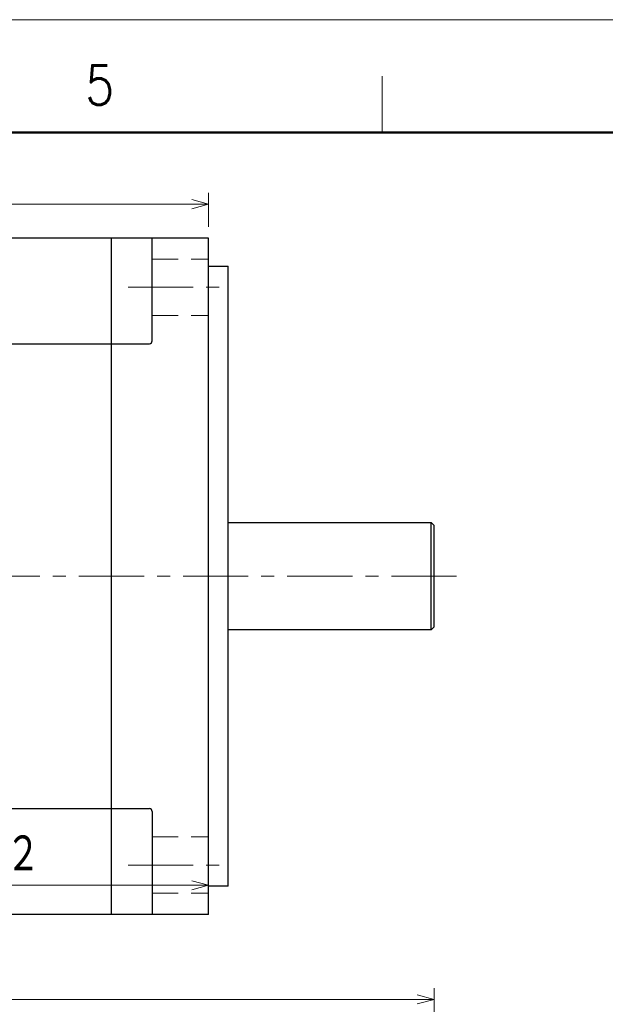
# Model space of a CAD drawing. Header units: millimetres. Extents: x 0 to 840, y 0 to 594.
# Tile 116 of 148: x 456 to 560, y 419 to 594. Entities that reach past the tile are written whole.
import ezdxf

# ---------------------------------------------------------------- set-up
doc = ezdxf.new("R2010")
doc.units = ezdxf.units.MM
doc.header["$LTSCALE"] = 0.36378
doc.linetypes.add('CENTER', pattern=[50.8, 31.75, -6.35, 6.35, -6.35])
doc.linetypes.add('DASHED', pattern=[19.05, 12.7, -6.35])
doc.layers.add('NoLayerName_001', color=7, linetype='Continuous')
doc.styles.get("Standard").update_dxf_attribs({"font": 'txt', "bigfont": 'extfont2'})
doc.dimstyles.get("Standard").update_dxf_attribs({"dimtxt": 2.5, "dimasz": 2.5, "dimexe": 1, "dimexo": 1, "dimtad": 1, "dimdec": 3, "dimzin": 0, "dimdsep": 46, "dimtxsty": 'Standard', "dimcen": 2.5, "dimadec": 3, "dimazin": 0, "dimtfac": 0.75, "dimtdec": 3, "dimtmove": 0, "dimatfit": 3, "dimfxl": 1, "dimarcsym": 0})

# ---------------------------------------------------------------- blocks, each defined once
blk = doc.blocks.new('_OPEN30')
at = {"color": 0, "linetype": 'ByBlock', "lineweight": -2}
for p, q in [((-1, 0.267949), (0, 0)), ((0, 0), (-1, -0.267949)), ((0, 0), (-1, 0))]:
    blk.add_line(p, q, dxfattribs=at)
blk = doc.blocks.new('*D67')
at = {"layer": 'Defpoints', "color": 0}
for p in [(489.2, 561.27), (489.2, 555.26), (346.6, 535.88)]:
    blk.add_point(p, dxfattribs=at)
at = {"layer": 'NoLayerName_001', "color": 0, "linetype": 'Continuous', "lineweight": 13}
for p, q in [((346.6, 537.88), (346.6, 563.27)), ((489.2, 557.26), (489.2, 563.27)), ((349.6, 561.27), (486.2, 561.27))]:
    blk.add_line(p, q, dxfattribs=at)
at = {"layer": 'NoLayerName_001', "color": 0, "lineweight": 13, "xscale": 3, "yscale": 3, "zscale": 3, "rotation": 180}
blk.add_blockref('_OPEN30', (346.6, 561.27), dxfattribs=at)
at = {"layer": 'NoLayerName_001', "color": 0, "lineweight": 13, "xscale": 3, "yscale": 3, "zscale": 3}
blk.add_blockref('_OPEN30', (489.2, 561.27), dxfattribs=at)
at = {"layer": 'NoLayerName_001', "color": 0, "lineweight": 13, "insert": (417.9, 566.77), "char_height": 7, "attachment_point": 5}
blk.add_mtext('\\W0.8000;１４３', dxfattribs=at)
blk = doc.blocks.new('*D72')
at = {"layer": 'Defpoints', "color": 0}
for p in [(333.1, 420.16), (333.1, 336.61), (529.2, 287.42)]:
    blk.add_point(p, dxfattribs=at)
at = {"layer": 'NoLayerName_001', "color": 0, "linetype": 'Continuous', "lineweight": 13}
for p, q in [((333.1, 338.61), (333.1, 422.16)), ((529.2, 289.42), (529.2, 422.16)), ((526.2, 420.16), (336.1, 420.16))]:
    blk.add_line(p, q, dxfattribs=at)
at = {"layer": 'NoLayerName_001', "color": 0, "lineweight": 13, "xscale": 3, "yscale": 3, "zscale": 3, "rotation": 180}
blk.add_blockref('_OPEN30', (333.1, 420.16), dxfattribs=at)
at = {"layer": 'NoLayerName_001', "color": 0, "lineweight": 13, "xscale": 3, "yscale": 3, "zscale": 3}
blk.add_blockref('_OPEN30', (529.2, 420.16), dxfattribs=at)
at = {"layer": 'NoLayerName_001', "color": 0, "lineweight": 13, "insert": (431.15, 425.66), "char_height": 7, "attachment_point": 5}
blk.add_mtext('\\W0.8000;Ｌ', dxfattribs=at)
blk = doc.blocks.new('*D76')
at = {"layer": 'Defpoints', "color": 0}
for p in [(417.25, 495.26), (489.2, 440.42), (489.2, 435.26)]:
    blk.add_point(p, dxfattribs=at)
at = {"layer": 'NoLayerName_001', "color": 0, "linetype": 'Continuous', "lineweight": 13}
for p, q in [((417.25, 493.26), (417.25, 438.42)), ((489.2, 437.26), (489.2, 442.42)), ((420.25, 440.42), (486.2, 440.42))]:
    blk.add_line(p, q, dxfattribs=at)
at = {"layer": 'NoLayerName_001', "color": 0, "lineweight": 13, "xscale": 3, "yscale": 3, "zscale": 3, "rotation": 180}
blk.add_blockref('_OPEN30', (417.25, 440.42), dxfattribs=at)
at = {"layer": 'NoLayerName_001', "color": 0, "lineweight": 13, "xscale": 3, "yscale": 3, "zscale": 3}
blk.add_blockref('_OPEN30', (489.2, 440.42), dxfattribs=at)
at = {"layer": 'NoLayerName_001', "color": 0, "lineweight": 13, "insert": (453.22, 445.92), "char_height": 7, "attachment_point": 5}
blk.add_mtext('\\W0.8000;７２', dxfattribs=at)

msp = doc.modelspace()

# ---------------------------------------------------------------- linework, layer by layer
at = {"layer": 'NoLayerName_001', "color": 7, "linetype": 'Continuous', "lineweight": 13}
msp.add_line((0, 594), (840, 594), dxfattribs=at)
at = {"layer": 'NoLayerName_001', "color": 2, "linetype": 'Continuous', "lineweight": 13}
msp.add_line((520, 574), (520, 584), dxfattribs=at)
at = {"layer": 'NoLayerName_001', "color": 7, "linetype": 'Continuous', "lineweight": 50}
msp.add_line((50, 574), (820, 574), dxfattribs=at)
at = {"layer": 'NoLayerName_001', "color": 7, "linetype": 'Continuous', "lineweight": 25}
for p, q in [((489.1971, 555.2623), (333.8971, 555.2623)), ((471.9971, 435.2623), (471.9971, 555.2623)), ((479.1971, 537.0123), (479.1971, 555.2623)), ((489.1971, 435.2623), (489.1971, 555.2623)), ((489.1971, 550.2623), (492.6971, 550.2623)), ((492.6971, 440.2623), (492.6971, 550.2623)), ((333.0971, 536.5123), (478.6971, 536.5123)), ((492.6971, 504.7623), (528.6971, 504.7623)), ((528.6971, 504.7623), (529.1971, 504.2623)), ((528.6971, 485.7623), (528.6971, 504.7623)), ((529.1971, 486.2623), (529.1971, 504.2623)), ((528.6971, 485.7623), (492.6971, 485.7623)), ((528.6971, 485.7623), (529.1971, 486.2623)), ((333.0971, 454.0123), (478.6971, 454.0123)), ((479.1971, 453.5123), (479.1971, 435.2623)), ((492.6971, 440.2623), (489.1971, 440.2623)), ((489.1971, 435.2623), (333.8971, 435.2623))]:
    msp.add_line(p, q, dxfattribs=at)
at = {"layer": 'NoLayerName_001', "color": 2, "linetype": 'DASHED', "lineweight": 13}
for p, q in [((479.1971, 551.5276), (489.1971, 551.5276)), ((479.1971, 541.5276), (489.1971, 541.5276)), ((479.1971, 448.9971), (489.1971, 448.9971)), ((479.1971, 438.9971), (489.1971, 438.9971))]:
    msp.add_line(p, q, dxfattribs=at)
at = {"layer": 'NoLayerName_001', "color": 2, "linetype": 'CENTER', "lineweight": 13}
for p, q in [((474.9163, 546.5276), (491.8602, 546.5276)), ((533.1971, 495.2623), (326.4104, 495.2623)), ((474.9163, 443.9971), (491.8602, 443.9971))]:
    msp.add_line(p, q, dxfattribs=at)
at = {"layer": 'NoLayerName_001', "color": 7, "linetype": 'Continuous', "lineweight": 25}
for centre, start, end in [((478.6971, 537.0123), 270, 0), ((478.6971, 453.5123), 0, 90)]:
    msp.add_arc(centre, 0.5, start, end, dxfattribs=at)

# ---------------------------------------------------------------- texts
at = {"layer": 'NoLayerName_001', "color": 2, "lineweight": 13, "insert": (467.3121, 578.9015), "char_height": 7, "attachment_point": 7}
msp.add_mtext('\\A1;\\W0.8600;5', dxfattribs=at)

# ---------------------------------------------------------------- dimensions: what is measured, and where the dimension line sits
at = {"layer": 'NoLayerName_001', "color": 3, "linetype": 'Continuous', "lineweight": 13}
for base, p1, p2, text, picture, middle in [((489.1971, 561.2661), (346.5971, 535.8771), (489.1971, 555.2623), '\\W0.8000;１４３', '*D67', (417.8971, 561.2661)), ((489.1971, 440.4226), (417.2476, 495.2623), (489.1971, 435.2623), '\\W0.8000;７２', '*D76', (453.2223, 440.4226))]:
    dim = msp.add_linear_dim(base=base, p1=p1, p2=p2, text=text, dimstyle='Standard', override={"dimtxt": 7, "dimasz": 3, "dimexe": 2, "dimexo": 2, "dimgap": 2, "dimzin": 8, "dimblk": 'OPEN30', "dimclrd": 0, "dimclre": 0, "dimclrt": 0, "dimtp": 0, "dimtm": 0, "dimlwd": 13, "dimlwe": 13}, dxfattribs=at)
    dim.commit()
    dim.dimension.update_dxf_attribs({"geometry": picture, "text_midpoint": middle, "dimtype": 160})
dim = msp.add_linear_dim(base=(333.0971, 420.1604), p1=(529.1971, 287.419), p2=(333.0971, 336.611), angle=180, text='\\W0.8000;Ｌ', dimstyle='Standard', override={"dimtxt": 7, "dimasz": 3, "dimexe": 2, "dimexo": 2, "dimgap": 2, "dimzin": 8, "dimblk": 'OPEN30', "dimclrd": 0, "dimclre": 0, "dimclrt": 0, "dimtp": 0, "dimtm": 0, "dimlwd": 13, "dimlwe": 13}, dxfattribs=at)
dim.commit()
dim.dimension.update_dxf_attribs({"geometry": '*D72', "text_midpoint": (431.1471, 420.1604), "dimtype": 160})

doc.saveas('drawing.dxf')
